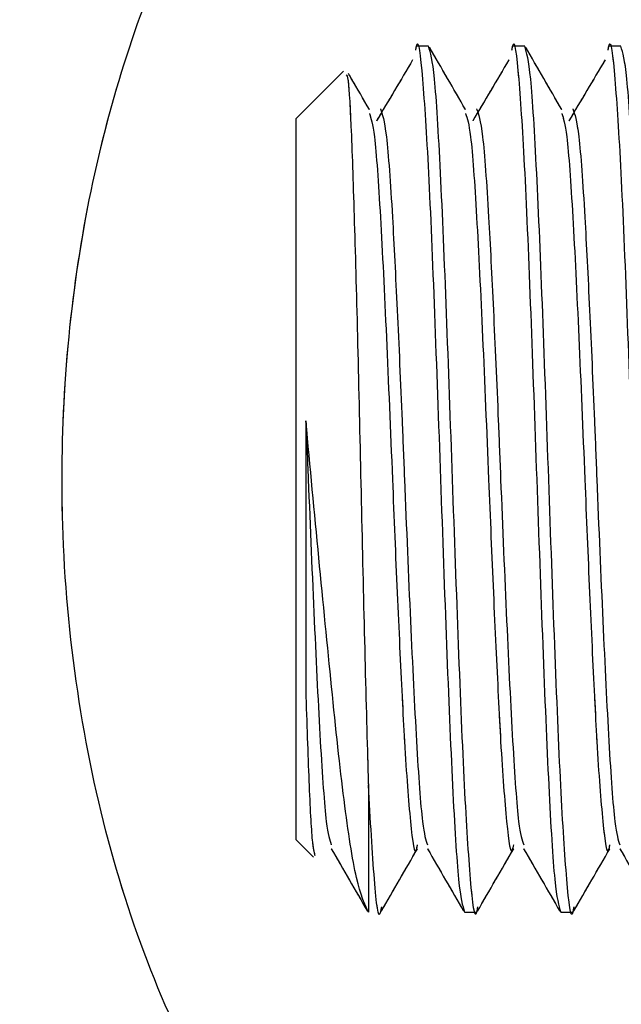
# Model space of a CAD drawing. Header units: inches. Extents: x 0.1 to 16.9, y 0.1 to 10.9.
# Tile 167 of 235: x 6.3348 to 6.3522, y 3.4503 to 3.4787. Entities that reach past the tile are written whole.
import ezdxf

# ---------------------------------------------------------------- set-up
doc = ezdxf.new("R2010")
doc.units = ezdxf.units.IN
doc.header["$MEASUREMENT"] = 0
doc.linetypes.add('PHANTOM', pattern=[0.5, 0.25, -0.05, 0.05, -0.05, 0.05, -0.05])
doc.layers.add('FORMAT', color=7, linetype='Continuous')
doc.styles.add('SLDTEXTSTYLE0', font='TXT', dxfattribs={"width": 0.75})
doc.dimstyles.new('SLDDIMSTYLE4', dxfattribs={"dimtxt": 0.125, "dimasz": 0.13, "dimexe": 0, "dimexo": 0.0625, "dimgap": 0.03125, "dimtad": 0, "dimtih": 1, "dimtoh": 1, "dimdec": 0, "dimlfac": 15, "dimrnd": 1e-09, "dimzin": 12, "dimdsep": 46, "dimtxsty": 'SLDTEXTSTYLE0', "dimsah": 1, "dimcen": 0.09, "dimadec": 0, "dimazin": 3, "dimtfac": 1, "dimtdec": 0, "dimtofl": 0, "dimtmove": 0, "dimatfit": 3, "dimfxl": 0, "dimfrac": 2, "dimtolj": 1, "dimtzin": 12, "dimarcsym": 0})
doc.dimstyles.new('SLDDIMSTYLE5', dxfattribs={"dimtxt": 0.125, "dimasz": 0.13, "dimexe": 0, "dimexo": 0.0625, "dimgap": 0.03125, "dimtad": 0, "dimtih": 1, "dimtoh": 1, "dimlfac": 15, "dimrnd": 1e-09, "dimzin": 4, "dimdsep": 46, "dimtxsty": 'SLDTEXTSTYLE0', "dimsah": 1, "dimcen": 0.09, "dimadec": 0, "dimazin": 1, "dimtfac": 1, "dimtmove": 0, "dimatfit": 0, "dimfxl": 0, "dimfrac": 2, "dimtolj": 1, "dimtzin": 12, "dimarcsym": 0})
doc.dimstyles.new('SLDDIMSTYLE6', dxfattribs={"dimtxt": 0.125, "dimasz": 0.13, "dimexe": 0, "dimexo": 0.0625, "dimgap": 0.03125, "dimtad": 0, "dimtih": 1, "dimtoh": 1, "dimdec": 0, "dimlfac": 15, "dimrnd": 1e-09, "dimzin": 12, "dimdsep": 46, "dimtxsty": 'SLDTEXTSTYLE0', "dimsah": 1, "dimcen": 0.09, "dimadec": 0, "dimazin": 3, "dimtfac": 1, "dimtdec": 3, "dimtofl": 0, "dimtmove": 0, "dimatfit": 3, "dimfxl": 0, "dimfrac": 2, "dimtolj": 1, "dimtzin": 12, "dimarcsym": 0})

# ---------------------------------------------------------------- blocks, each defined once
blk = doc.blocks.new('_D_21')
at = {"layer": 'FORMAT'}
for p, q in [((7.424901, 4.156452), (7.386815, 4.156452)), ((7.386815, 4.156452), (7.386815, 3.958014)), ((7.748165, 4.156452), (7.786251, 4.156452)), ((7.786251, 4.156452), (7.786251, 3.958014)), ((6.396999, 3.976417), (6.146999, 3.976417)), ((6.596999, 3.976417), (7.305283, 3.976417)), ((7.386815, 3.958014), (7.424901, 3.958014)), ((7.786251, 3.958014), (7.748165, 3.958014))]:
    blk.add_line(p, q, dxfattribs=at)
for points in [[(6.396999, 3.976417), (6.266999, 3.996417), (6.266999, 3.956417)], [(6.596999, 3.976417), (6.726999, 3.956417), (6.726999, 3.996417)]]:
    blk.add_solid(points, dxfattribs=at)
at = {"layer": 'FORMAT', "char_height": 0.125, "attachment_point": 1, "style": 'SLDTEXTSTYLE0'}
for s, insert in [('76.2', (7.424901, 4.119148)), ('%%c', (7.330643, 3.932125)), ('3.00', (7.519159, 3.932125))]:
    blk.add_mtext(s, dxfattribs=dict(at, insert=insert))
blk = doc.blocks.new('_D_22')
at = {"layer": 'FORMAT'}
for p, q in [((9.091028, 9.137114), (4.71536, 9.137114)), ((4.84036, 9.137114), (4.84036, 7.143799)), ((4.655638, 7.118408), (4.617552, 7.118408)), ((4.617552, 7.118408), (4.617552, 6.919971)), ((5.025082, 7.118408), (5.063168, 7.118408)), ((5.063168, 7.118408), (5.063168, 6.919971)), ((4.617552, 6.919971), (4.655638, 6.919971)), ((5.063168, 6.919971), (5.025082, 6.919971)), ((4.84036, 2.97379), (4.84036, 6.732948)), ((7.471999, 2.97379), (4.71536, 2.97379))]:
    blk.add_line(p, q, dxfattribs=at)
for points in [[(4.84036, 9.137114), (4.82036, 9.007114), (4.86036, 9.007114)], [(4.84036, 2.97379), (4.86036, 3.10379), (4.82036, 3.10379)]]:
    blk.add_solid(points, dxfattribs=at)
at = {"layer": 'FORMAT', "char_height": 0.125, "attachment_point": 1, "style": 'SLDTEXTSTYLE0'}
for s, insert in [('2348', (4.655638, 7.081104)), ('92', (4.747999, 6.894082))]:
    blk.add_mtext(s, dxfattribs=dict(at, insert=insert))
blk = doc.blocks.new('_D_23')
at = {"layer": 'FORMAT'}
for p, q in [((6.468857, 6.347295), (5.121368, 6.347295)), ((5.246368, 6.347295), (5.246368, 5.168048)), ((5.061646, 5.142657), (5.02356, 5.142657)), ((5.02356, 5.142657), (5.02356, 4.94422)), ((5.431091, 5.142657), (5.469176, 5.142657)), ((5.469176, 5.142657), (5.469176, 4.94422)), ((5.02356, 4.94422), (5.061646, 4.94422)), ((5.469176, 4.94422), (5.431091, 4.94422)), ((5.246368, 2.97379), (5.246368, 4.757197)), ((7.471999, 2.97379), (5.121368, 2.97379))]:
    blk.add_line(p, q, dxfattribs=at)
for points in [[(5.246368, 6.347295), (5.226368, 6.217295), (5.266368, 6.217295)], [(5.246368, 2.97379), (5.266368, 3.10379), (5.226368, 3.10379)]]:
    blk.add_solid(points, dxfattribs=at)
at = {"layer": 'FORMAT', "char_height": 0.125, "attachment_point": 1, "style": 'SLDTEXTSTYLE0'}
for s, insert in [('1285', (5.061646, 5.105353)), ('51', (5.154007, 4.91833))]:
    blk.add_mtext(s, dxfattribs=dict(at, insert=insert))

msp = doc.modelspace()

# ---------------------------------------------------------------- linework, layer by layer
at = {"color": 7, "linetype": 'Continuous', "lineweight": 25}
for p, q in [((6.346652, 3.477957), (6.346305, 3.477957)), ((6.34943, 3.477957), (6.349082, 3.477957)), ((6.352207, 3.477957), (6.35186, 3.477957)), ((6.344201, 3.477242), (6.342832, 3.475874)), ((6.342832, 3.465457), (6.342832, 3.475874)), ((6.342832, 3.45504), (6.342832, 3.465457)), ((6.344916, 3.456618), (6.344916, 3.452957)), ((6.342832, 3.45504), (6.343328, 3.454544)), ((6.347693, 3.452957), (6.348041, 3.452957)), ((6.350471, 3.452957), (6.350818, 3.452957))]:
    msp.add_line(p, q, dxfattribs=at)
at = {"color": 7, "linetype": 'PHANTOM', "lineweight": 18}
for p, q in [((6.346652, 3.477957), (6.346305, 3.477957)), ((6.346652, 3.477957), (6.346305, 3.477957)), ((6.346652, 3.477957), (6.346305, 3.477957)), ((6.34943, 3.477957), (6.349082, 3.477957)), ((6.34943, 3.477957), (6.349082, 3.477957)), ((6.34943, 3.477957), (6.349082, 3.477957)), ((6.352207, 3.477957), (6.35186, 3.477957)), ((6.352207, 3.477957), (6.35186, 3.477957)), ((6.352207, 3.477957), (6.35186, 3.477957)), ((6.344201, 3.477242), (6.342832, 3.475874)), ((6.344201, 3.477242), (6.342832, 3.475874)), ((6.344201, 3.477242), (6.342832, 3.475874)), ((6.342832, 3.465457), (6.342832, 3.475874)), ((6.342832, 3.465457), (6.342832, 3.475874)), ((6.342832, 3.465457), (6.342832, 3.475874)), ((6.342832, 3.45504), (6.342832, 3.465457)), ((6.342832, 3.45504), (6.342832, 3.465457)), ((6.342832, 3.45504), (6.342832, 3.465457)), ((6.344916, 3.456618), (6.344916, 3.452957)), ((6.344916, 3.456618), (6.344916, 3.452957)), ((6.344916, 3.456618), (6.344916, 3.452957)), ((6.342832, 3.45504), (6.343328, 3.454544)), ((6.342832, 3.45504), (6.343328, 3.454544)), ((6.342832, 3.45504), (6.343328, 3.454544)), ((6.347693, 3.452957), (6.348041, 3.452957)), ((6.347693, 3.452957), (6.348041, 3.452957)), ((6.347693, 3.452957), (6.348041, 3.452957)), ((6.350471, 3.452957), (6.350818, 3.452957)), ((6.350471, 3.452957), (6.350818, 3.452957)), ((6.350471, 3.452957), (6.350818, 3.452957))]:
    msp.add_line(p, q, dxfattribs=at)
at = {"color": 7, "linetype": 'Continuous', "lineweight": 25}
for points, knots in [([(6.405332, 3.451098), (6.403498, 3.449455), (6.399826, 3.446164), (6.392293, 3.44158), (6.383116, 3.437367), (6.373209, 3.434747), (6.364379, 3.433946), (6.357406, 3.434701), (6.351615, 3.436676), (6.347265, 3.439286), (6.343705, 3.442618), (6.340265, 3.447243), (6.337807, 3.452887), (6.336478, 3.458998), (6.33588, 3.4651), (6.336372, 3.472579), (6.338685, 3.480617), (6.342141, 3.486563), (6.346102, 3.490678), (6.350499, 3.493714), (6.355882, 3.49583), (6.363011, 3.496945), (6.371425, 3.496487), (6.38106, 3.494155), (6.390844, 3.490183), (6.399157, 3.485355), (6.403687, 3.481291), (6.405332, 3.479815)], [0, 0, 0, 0, 0.035497, 0.071069, 0.131693, 0.192323, 0.239533, 0.28668, 0.320181, 0.35364, 0.379798, 0.405928, 0.449219, 0.471057, 0.492887, 0.531919, 0.570016, 0.610827, 0.639832, 0.668873, 0.708087, 0.747359, 0.801796, 0.856295, 0.912266, 0.968144, 1, 1, 1, 1]), ([(6.346284, 3.477843), (6.346291, 3.477885), (6.346355, 3.478274), (6.346478, 3.477187), (6.346652, 3.474558), (6.346825, 3.470356), (6.346999, 3.465461), (6.347173, 3.460542), (6.347346, 3.456411), (6.34752, 3.45352), (6.347636, 3.453145), (6.347693, 3.452957)], [0, 0, 0, 0, 0.0147638, 0.1379183, 0.2610728, 0.3842274, 0.5073819, 0.6305364, 0.7536909, 0.8768455, 1, 1, 1, 1]), ([(6.349062, 3.477843), (6.349068, 3.477885), (6.349133, 3.478274), (6.349256, 3.477187), (6.34943, 3.474558), (6.349603, 3.470356), (6.349777, 3.465461), (6.34995, 3.460542), (6.350124, 3.456411), (6.350298, 3.45352), (6.350413, 3.453145), (6.350471, 3.452957)], [0, 0, 0, 0, 0.014764, 0.137918, 0.261073, 0.384227, 0.507382, 0.630536, 0.753691, 0.876845, 1, 1, 1, 1]), ([(6.351839, 3.477843), (6.351846, 3.477885), (6.351911, 3.478274), (6.352034, 3.477187), (6.352207, 3.474558), (6.352381, 3.470356), (6.352555, 3.465461), (6.352728, 3.460542), (6.352902, 3.456411), (6.353075, 3.45352), (6.353191, 3.453145), (6.353249, 3.452957)], [0, 0, 0, 0, 0.014764, 0.137918, 0.261073, 0.384227, 0.507382, 0.630536, 0.753691, 0.876845, 1, 1, 1, 1]), ([(6.348068, 3.453104), (6.348059, 3.453049), (6.347992, 3.452639), (6.347867, 3.453719), (6.347693, 3.456358), (6.34752, 3.460557), (6.347346, 3.465453), (6.347173, 3.470372), (6.346999, 3.474502), (6.346825, 3.477393), (6.34671, 3.477769), (6.346652, 3.477957)], [0, 0, 0, 0, 0.019006, 0.14163, 0.264254, 0.386879, 0.509503, 0.632127, 0.754751, 0.877376, 1, 1, 1, 1]), ([(6.347723, 3.476127), (6.347549, 3.476428), (6.3472, 3.477031), (6.346851, 3.477633), (6.346677, 3.477935)], [0, 0, 0, 0, 0.49994, 1, 1, 1, 1]), ([(6.350845, 3.453104), (6.350836, 3.453049), (6.35077, 3.452639), (6.350645, 3.453719), (6.350471, 3.456358), (6.350298, 3.460557), (6.350124, 3.465453), (6.34995, 3.470372), (6.349777, 3.474502), (6.349603, 3.477393), (6.349487, 3.477769), (6.34943, 3.477957)], [0, 0, 0, 0, 0.019006, 0.14163, 0.264254, 0.386879, 0.509503, 0.632127, 0.754751, 0.877376, 1, 1, 1, 1]), ([(6.350501, 3.476127), (6.350327, 3.476428), (6.349978, 3.477031), (6.349629, 3.477633), (6.349455, 3.477935)], [0, 0, 0, 0, 0.49994, 1, 1, 1, 1]), ([(6.353623, 3.453104), (6.353614, 3.453049), (6.353547, 3.452639), (6.353423, 3.453719), (6.353249, 3.456358), (6.353075, 3.460557), (6.352902, 3.465453), (6.352728, 3.470372), (6.352555, 3.474502), (6.352381, 3.477393), (6.352265, 3.477769), (6.352207, 3.477957)], [0, 0, 0, 0, 0.019006, 0.14163, 0.264254, 0.386879, 0.509503, 0.632127, 0.754751, 0.877376, 1, 1, 1, 1]), ([(6.346194, 3.477561), (6.346021, 3.477268), (6.345673, 3.476681), (6.345325, 3.476096), (6.345151, 3.475803)], [0, 0, 0, 0, 0.50001, 1, 1, 1, 1]), ([(6.348972, 3.477561), (6.348798, 3.477268), (6.34845, 3.476681), (6.348103, 3.476096), (6.347929, 3.475803)], [0, 0, 0, 0, 0.5000099, 1, 1, 1, 1]), ([(6.35175, 3.477561), (6.351576, 3.477268), (6.351228, 3.476681), (6.35088, 3.476096), (6.350706, 3.475803)], [0, 0, 0, 0, 0.50001, 1, 1, 1, 1]), ([(6.344273, 3.477132), (6.344291, 3.477116), (6.34434, 3.477073), (6.344426, 3.475532), (6.344514, 3.472806), (6.344613, 3.469166), (6.344704, 3.465067), (6.344797, 3.46095), (6.344871, 3.458167), (6.344908, 3.456879), (6.344916, 3.456618)], [0, 0, 0, 0, 0.08459, 0.228337, 0.372661, 0.518102, 0.665098, 0.812264, 0.961918, 1, 1, 1, 1]), ([(6.344945, 3.476127), (6.344771, 3.476428), (6.344569, 3.476776), (6.344368, 3.477124), (6.344341, 3.477171)], [0, 0, 0, 0, 0.86515, 1, 1, 1, 1]), ([(6.344945, 3.476016), (6.344993, 3.475874), (6.345099, 3.475562), (6.345263, 3.473188), (6.345436, 3.469665), (6.345599, 3.465739), (6.345746, 3.46211), (6.345868, 3.45958), (6.34599, 3.457222), (6.346132, 3.455412), (6.346256, 3.454488), (6.346324, 3.454847), (6.346334, 3.454898)], [0, 0, 0, 0, 0.103876, 0.228784, 0.353692, 0.4786, 0.577987, 0.678629, 0.729152, 0.85406, 0.978968, 1, 1, 1, 1]), ([(6.345263, 3.476153), (6.345321, 3.475992), (6.345436, 3.475672), (6.345599, 3.47336), (6.345746, 3.47041), (6.345868, 3.467703), (6.34599, 3.464631), (6.346132, 3.461247), (6.346304, 3.457726), (6.346469, 3.455351), (6.346575, 3.455039), (6.346623, 3.454897)], [0, 0, 0, 0, 0.127573, 0.255146, 0.356653, 0.459441, 0.511043, 0.638616, 0.766188, 0.893761, 1, 1, 1, 1]), ([(6.347723, 3.476016), (6.347771, 3.475874), (6.347877, 3.475562), (6.348041, 3.473188), (6.348214, 3.469665), (6.348377, 3.465739), (6.348524, 3.46211), (6.348646, 3.45958), (6.348767, 3.457222), (6.34891, 3.455412), (6.349034, 3.454488), (6.349102, 3.454847), (6.349112, 3.454898)], [0, 0, 0, 0, 0.103876, 0.228784, 0.353692, 0.4786, 0.577987, 0.678629, 0.729152, 0.85406, 0.978968, 1, 1, 1, 1]), ([(6.348041, 3.476153), (6.348098, 3.475992), (6.348214, 3.475672), (6.348377, 3.47336), (6.348524, 3.47041), (6.348646, 3.467703), (6.348767, 3.464631), (6.348909, 3.461247), (6.349082, 3.457726), (6.349246, 3.455351), (6.349352, 3.455039), (6.349401, 3.454897)], [0, 0, 0, 0, 0.127573, 0.255146, 0.356653, 0.459441, 0.511043, 0.638616, 0.766188, 0.893761, 1, 1, 1, 1]), ([(6.3505, 3.476016), (6.350549, 3.475874), (6.350655, 3.475562), (6.350819, 3.473188), (6.350992, 3.469665), (6.351155, 3.465739), (6.351301, 3.46211), (6.351423, 3.45958), (6.351545, 3.457222), (6.351687, 3.455412), (6.351812, 3.454488), (6.35188, 3.454847), (6.351889, 3.454898)], [0, 0, 0, 0, 0.103876, 0.228784, 0.353692, 0.4786, 0.577987, 0.678629, 0.729152, 0.85406, 0.978968, 1, 1, 1, 1]), ([(6.350818, 3.476153), (6.350876, 3.475992), (6.350992, 3.475672), (6.351155, 3.47336), (6.351301, 3.47041), (6.351423, 3.467703), (6.351545, 3.464631), (6.351687, 3.461247), (6.35186, 3.457726), (6.352024, 3.455351), (6.35213, 3.455039), (6.352178, 3.454897)], [0, 0, 0, 0, 0.127573, 0.255146, 0.356653, 0.459441, 0.511043, 0.638616, 0.766188, 0.893761, 1, 1, 1, 1]), ([(6.343111, 3.46714), (6.343111, 3.46691), (6.343111, 3.466221), (6.343111, 3.465058), (6.343111, 3.46367), (6.343111, 3.462311), (6.343111, 3.461111), (6.343111, 3.460062), (6.343111, 3.459473), (6.343111, 3.459178)], [0, 0, 0, 0, 0.08276, 0.248544, 0.414327, 0.580111, 0.745895, 0.872314, 1, 1, 1, 1]), ([(6.344916, 3.452957), (6.344803, 3.453198), (6.344578, 3.453681), (6.344208, 3.45605), (6.343867, 3.459292), (6.34348, 3.463203), (6.343235, 3.465818), (6.343111, 3.46714)], [0, 0, 0, 0, 0.2026698, 0.4053398, 0.6082, 0.8018886, 1, 1, 1, 1]), ([(6.343111, 3.46714), (6.343134, 3.46658), (6.343212, 3.464635), (6.343354, 3.461245), (6.343527, 3.457727), (6.343691, 3.455351), (6.343797, 3.455039), (6.343845, 3.454897)], [0, 0, 0, 0, 0.09546, 0.331461, 0.567463, 0.803465, 1, 1, 1, 1]), ([(6.343111, 3.459178), (6.343142, 3.458261), (6.343202, 3.456423), (6.343295, 3.454811), (6.343349, 3.454659), (6.343374, 3.45459)], [0, 0, 0, 0, 0.353219, 0.707978, 1, 1, 1, 1]), ([(6.34529, 3.453104), (6.345281, 3.453049), (6.345214, 3.452641), (6.345089, 3.453646), (6.344974, 3.455628), (6.344916, 3.456618)], [0, 0, 0, 0, 0.071922, 0.535961, 1, 1, 1, 1]), ([(6.343845, 3.454787), (6.344019, 3.454485), (6.344368, 3.453883), (6.344716, 3.45328), (6.344891, 3.452979)], [0, 0, 0, 0, 0.499941, 1, 1, 1, 1]), ([(6.345288, 3.452979), (6.345463, 3.45328), (6.345811, 3.453883), (6.34616, 3.454486), (6.346334, 3.454787)], [0, 0, 0, 0, 0.50006, 1, 1, 1, 1]), ([(6.346622, 3.454787), (6.346797, 3.454485), (6.347145, 3.453883), (6.347494, 3.45328), (6.347668, 3.452979)], [0, 0, 0, 0, 0.499941, 1, 1, 1, 1]), ([(6.348066, 3.452979), (6.34824, 3.45328), (6.348589, 3.453883), (6.348938, 3.454486), (6.349112, 3.454787)], [0, 0, 0, 0, 0.50006, 1, 1, 1, 1]), ([(6.3494, 3.454787), (6.349574, 3.454485), (6.349923, 3.453883), (6.350272, 3.45328), (6.350446, 3.452979)], [0, 0, 0, 0, 0.499941, 1, 1, 1, 1]), ([(6.350844, 3.452979), (6.351018, 3.45328), (6.351367, 3.453883), (6.351715, 3.454486), (6.35189, 3.454787)], [0, 0, 0, 0, 0.50006, 1, 1, 1, 1]), ([(6.352178, 3.454787), (6.352352, 3.454485), (6.352701, 3.453883), (6.35305, 3.45328), (6.353224, 3.452979)], [0, 0, 0, 0, 0.499941, 1, 1, 1, 1])]:
    msp.add_open_spline(points, degree=3, knots=knots, dxfattribs=at)
at = {"color": 7, "linetype": 'PHANTOM', "lineweight": 18}
for points, knots in [([(6.405332, 3.451098), (6.403498, 3.449455), (6.399826, 3.446164), (6.392293, 3.44158), (6.383116, 3.437367), (6.373209, 3.434747), (6.364379, 3.433946), (6.357406, 3.434701), (6.351615, 3.436676), (6.347265, 3.439286), (6.343705, 3.442618), (6.340265, 3.447243), (6.337807, 3.452887), (6.336478, 3.458998), (6.33588, 3.4651), (6.336372, 3.472579), (6.338685, 3.480617), (6.342141, 3.486563), (6.346102, 3.490678), (6.350499, 3.493714), (6.355882, 3.49583), (6.363011, 3.496945), (6.371425, 3.496487), (6.38106, 3.494155), (6.390844, 3.490183), (6.399157, 3.485355), (6.403687, 3.481291), (6.405332, 3.479815)], [0, 0, 0, 0, 0.035497, 0.071069, 0.131693, 0.192323, 0.239533, 0.28668, 0.320181, 0.35364, 0.379798, 0.405928, 0.449219, 0.471057, 0.492887, 0.531919, 0.570016, 0.610827, 0.639832, 0.668873, 0.708087, 0.747359, 0.801796, 0.856295, 0.912266, 0.968144, 1, 1, 1, 1]), ([(6.405332, 3.451098), (6.403498, 3.449455), (6.399826, 3.446164), (6.392293, 3.44158), (6.383116, 3.437367), (6.373209, 3.434747), (6.364379, 3.433946), (6.357406, 3.434701), (6.351615, 3.436676), (6.347265, 3.439286), (6.343705, 3.442618), (6.340265, 3.447243), (6.337807, 3.452887), (6.336478, 3.458998), (6.33588, 3.4651), (6.336372, 3.472579), (6.338685, 3.480617), (6.342141, 3.486563), (6.346102, 3.490678), (6.350499, 3.493714), (6.355882, 3.49583), (6.363011, 3.496945), (6.371425, 3.496487), (6.38106, 3.494155), (6.390844, 3.490183), (6.399157, 3.485355), (6.403687, 3.481291), (6.405332, 3.479815)], [0, 0, 0, 0, 0.035497, 0.071069, 0.131693, 0.192323, 0.239533, 0.28668, 0.320181, 0.35364, 0.379798, 0.405928, 0.449219, 0.471057, 0.492887, 0.531919, 0.570016, 0.610827, 0.639832, 0.668873, 0.708087, 0.747359, 0.801796, 0.856295, 0.912266, 0.968144, 1, 1, 1, 1]), ([(6.405332, 3.451098), (6.403498, 3.449455), (6.399826, 3.446164), (6.392293, 3.44158), (6.383116, 3.437367), (6.373209, 3.434747), (6.364379, 3.433946), (6.357406, 3.434701), (6.351615, 3.436676), (6.347265, 3.439286), (6.343705, 3.442618), (6.340265, 3.447243), (6.337807, 3.452887), (6.336478, 3.458998), (6.33588, 3.4651), (6.336372, 3.472579), (6.338685, 3.480617), (6.342141, 3.486563), (6.346102, 3.490678), (6.350499, 3.493714), (6.355882, 3.49583), (6.363011, 3.496945), (6.371425, 3.496487), (6.38106, 3.494155), (6.390844, 3.490183), (6.399157, 3.485355), (6.403687, 3.481291), (6.405332, 3.479815)], [0, 0, 0, 0, 0.035497, 0.071069, 0.131693, 0.192323, 0.239533, 0.28668, 0.320181, 0.35364, 0.379798, 0.405928, 0.449219, 0.471057, 0.492887, 0.531919, 0.570016, 0.610827, 0.639832, 0.668873, 0.708087, 0.747359, 0.801796, 0.856295, 0.912266, 0.968144, 1, 1, 1, 1]), ([(6.346284, 3.477843), (6.346291, 3.477885), (6.346355, 3.478274), (6.346478, 3.477187), (6.346652, 3.474558), (6.346825, 3.470356), (6.346999, 3.465461), (6.347173, 3.460542), (6.347346, 3.456411), (6.34752, 3.45352), (6.347636, 3.453145), (6.347693, 3.452957)], [0, 0, 0, 0, 0.014764, 0.137918, 0.261073, 0.384227, 0.507382, 0.630536, 0.753691, 0.876845, 1, 1, 1, 1]), ([(6.346284, 3.477843), (6.346291, 3.477885), (6.346355, 3.478274), (6.346478, 3.477187), (6.346652, 3.474558), (6.346825, 3.470356), (6.346999, 3.465461), (6.347173, 3.460542), (6.347346, 3.456411), (6.34752, 3.45352), (6.347636, 3.453145), (6.347693, 3.452957)], [0, 0, 0, 0, 0.014764, 0.137918, 0.261073, 0.384227, 0.507382, 0.630536, 0.753691, 0.876845, 1, 1, 1, 1]), ([(6.346284, 3.477843), (6.346291, 3.477885), (6.346355, 3.478274), (6.346478, 3.477187), (6.346652, 3.474558), (6.346825, 3.470356), (6.346999, 3.465461), (6.347173, 3.460542), (6.347346, 3.456411), (6.34752, 3.45352), (6.347636, 3.453145), (6.347693, 3.452957)], [0, 0, 0, 0, 0.0147638, 0.1379183, 0.2610728, 0.3842274, 0.5073819, 0.6305364, 0.7536909, 0.8768455, 1, 1, 1, 1]), ([(6.349062, 3.477843), (6.349068, 3.477885), (6.349133, 3.478274), (6.349256, 3.477187), (6.34943, 3.474558), (6.349603, 3.470356), (6.349777, 3.465461), (6.34995, 3.460542), (6.350124, 3.456411), (6.350298, 3.45352), (6.350413, 3.453145), (6.350471, 3.452957)], [0, 0, 0, 0, 0.014764, 0.137918, 0.261073, 0.384227, 0.507382, 0.630536, 0.753691, 0.876845, 1, 1, 1, 1]), ([(6.349062, 3.477843), (6.349068, 3.477885), (6.349133, 3.478274), (6.349256, 3.477187), (6.34943, 3.474558), (6.349603, 3.470356), (6.349777, 3.465461), (6.34995, 3.460542), (6.350124, 3.456411), (6.350298, 3.45352), (6.350413, 3.453145), (6.350471, 3.452957)], [0, 0, 0, 0, 0.014764, 0.137918, 0.261073, 0.384227, 0.507382, 0.630536, 0.753691, 0.876845, 1, 1, 1, 1]), ([(6.349062, 3.477843), (6.349068, 3.477885), (6.349133, 3.478274), (6.349256, 3.477187), (6.34943, 3.474558), (6.349603, 3.470356), (6.349777, 3.465461), (6.34995, 3.460542), (6.350124, 3.456411), (6.350298, 3.45352), (6.350413, 3.453145), (6.350471, 3.452957)], [0, 0, 0, 0, 0.014764, 0.137918, 0.261073, 0.384227, 0.507382, 0.630536, 0.753691, 0.876845, 1, 1, 1, 1]), ([(6.351839, 3.477843), (6.351846, 3.477885), (6.351911, 3.478274), (6.352034, 3.477187), (6.352207, 3.474558), (6.352381, 3.470356), (6.352555, 3.465461), (6.352728, 3.460542), (6.352902, 3.456411), (6.353075, 3.45352), (6.353191, 3.453145), (6.353249, 3.452957)], [0, 0, 0, 0, 0.014764, 0.137918, 0.261073, 0.384227, 0.507382, 0.630536, 0.753691, 0.876845, 1, 1, 1, 1]), ([(6.351839, 3.477843), (6.351846, 3.477885), (6.351911, 3.478274), (6.352034, 3.477187), (6.352207, 3.474558), (6.352381, 3.470356), (6.352555, 3.465461), (6.352728, 3.460542), (6.352902, 3.456411), (6.353075, 3.45352), (6.353191, 3.453145), (6.353249, 3.452957)], [0, 0, 0, 0, 0.014764, 0.137918, 0.261073, 0.384227, 0.507382, 0.630536, 0.753691, 0.876845, 1, 1, 1, 1]), ([(6.351839, 3.477843), (6.351846, 3.477885), (6.351911, 3.478274), (6.352034, 3.477187), (6.352207, 3.474558), (6.352381, 3.470356), (6.352555, 3.465461), (6.352728, 3.460542), (6.352902, 3.456411), (6.353075, 3.45352), (6.353191, 3.453145), (6.353249, 3.452957)], [0, 0, 0, 0, 0.014764, 0.137918, 0.261073, 0.384227, 0.507382, 0.630536, 0.753691, 0.876845, 1, 1, 1, 1]), ([(6.348068, 3.453104), (6.348059, 3.453049), (6.347992, 3.452639), (6.347867, 3.453719), (6.347693, 3.456358), (6.34752, 3.460557), (6.347346, 3.465453), (6.347173, 3.470372), (6.346999, 3.474502), (6.346825, 3.477393), (6.34671, 3.477769), (6.346652, 3.477957)], [0, 0, 0, 0, 0.0190057, 0.14163, 0.2642543, 0.3868785, 0.5095028, 0.6321271, 0.7547514, 0.8773757, 1, 1, 1, 1]), ([(6.348068, 3.453104), (6.348059, 3.453049), (6.347992, 3.452639), (6.347867, 3.453719), (6.347693, 3.456358), (6.34752, 3.460557), (6.347346, 3.465453), (6.347173, 3.470372), (6.346999, 3.474502), (6.346825, 3.477393), (6.34671, 3.477769), (6.346652, 3.477957)], [0, 0, 0, 0, 0.0190057, 0.14163, 0.2642543, 0.3868785, 0.5095028, 0.6321271, 0.7547514, 0.8773757, 1, 1, 1, 1]), ([(6.348068, 3.453104), (6.348059, 3.453049), (6.347992, 3.452639), (6.347867, 3.453719), (6.347693, 3.456358), (6.34752, 3.460557), (6.347346, 3.465453), (6.347173, 3.470372), (6.346999, 3.474502), (6.346825, 3.477393), (6.34671, 3.477769), (6.346652, 3.477957)], [0, 0, 0, 0, 0.019006, 0.14163, 0.264254, 0.386879, 0.509503, 0.632127, 0.754751, 0.877376, 1, 1, 1, 1]), ([(6.347723, 3.476127), (6.347549, 3.476428), (6.3472, 3.477031), (6.346851, 3.477633), (6.346677, 3.477935)], [0, 0, 0, 0, 0.49994, 1, 1, 1, 1]), ([(6.347723, 3.476127), (6.347549, 3.476428), (6.3472, 3.477031), (6.346851, 3.477633), (6.346677, 3.477935)], [0, 0, 0, 0, 0.49994, 1, 1, 1, 1]), ([(6.347723, 3.476127), (6.347549, 3.476428), (6.3472, 3.477031), (6.346851, 3.477633), (6.346677, 3.477935)], [0, 0, 0, 0, 0.49994, 1, 1, 1, 1]), ([(6.350845, 3.453104), (6.350836, 3.453049), (6.35077, 3.452639), (6.350645, 3.453719), (6.350471, 3.456358), (6.350298, 3.460557), (6.350124, 3.465453), (6.34995, 3.470372), (6.349777, 3.474502), (6.349603, 3.477393), (6.349487, 3.477769), (6.34943, 3.477957)], [0, 0, 0, 0, 0.0190057, 0.14163, 0.2642543, 0.3868785, 0.5095028, 0.6321271, 0.7547514, 0.8773757, 1, 1, 1, 1]), ([(6.350845, 3.453104), (6.350836, 3.453049), (6.35077, 3.452639), (6.350645, 3.453719), (6.350471, 3.456358), (6.350298, 3.460557), (6.350124, 3.465453), (6.34995, 3.470372), (6.349777, 3.474502), (6.349603, 3.477393), (6.349487, 3.477769), (6.34943, 3.477957)], [0, 0, 0, 0, 0.0190057, 0.14163, 0.2642543, 0.3868785, 0.5095028, 0.6321271, 0.7547514, 0.8773757, 1, 1, 1, 1]), ([(6.350845, 3.453104), (6.350836, 3.453049), (6.35077, 3.452639), (6.350645, 3.453719), (6.350471, 3.456358), (6.350298, 3.460557), (6.350124, 3.465453), (6.34995, 3.470372), (6.349777, 3.474502), (6.349603, 3.477393), (6.349487, 3.477769), (6.34943, 3.477957)], [0, 0, 0, 0, 0.019006, 0.14163, 0.264254, 0.386879, 0.509503, 0.632127, 0.754751, 0.877376, 1, 1, 1, 1]), ([(6.350501, 3.476127), (6.350327, 3.476428), (6.349978, 3.477031), (6.349629, 3.477633), (6.349455, 3.477935)], [0, 0, 0, 0, 0.49994, 1, 1, 1, 1]), ([(6.350501, 3.476127), (6.350327, 3.476428), (6.349978, 3.477031), (6.349629, 3.477633), (6.349455, 3.477935)], [0, 0, 0, 0, 0.49994, 1, 1, 1, 1]), ([(6.350501, 3.476127), (6.350327, 3.476428), (6.349978, 3.477031), (6.349629, 3.477633), (6.349455, 3.477935)], [0, 0, 0, 0, 0.49994, 1, 1, 1, 1]), ([(6.353623, 3.453104), (6.353614, 3.453049), (6.353547, 3.452639), (6.353423, 3.453719), (6.353249, 3.456358), (6.353075, 3.460557), (6.352902, 3.465453), (6.352728, 3.470372), (6.352555, 3.474502), (6.352381, 3.477393), (6.352265, 3.477769), (6.352207, 3.477957)], [0, 0, 0, 0, 0.0190057, 0.14163, 0.2642543, 0.3868785, 0.5095028, 0.6321271, 0.7547514, 0.8773757, 1, 1, 1, 1]), ([(6.353623, 3.453104), (6.353614, 3.453049), (6.353547, 3.452639), (6.353423, 3.453719), (6.353249, 3.456358), (6.353075, 3.460557), (6.352902, 3.465453), (6.352728, 3.470372), (6.352555, 3.474502), (6.352381, 3.477393), (6.352265, 3.477769), (6.352207, 3.477957)], [0, 0, 0, 0, 0.0190057, 0.14163, 0.2642543, 0.3868785, 0.5095028, 0.6321271, 0.7547514, 0.8773757, 1, 1, 1, 1]), ([(6.353623, 3.453104), (6.353614, 3.453049), (6.353547, 3.452639), (6.353423, 3.453719), (6.353249, 3.456358), (6.353075, 3.460557), (6.352902, 3.465453), (6.352728, 3.470372), (6.352555, 3.474502), (6.352381, 3.477393), (6.352265, 3.477769), (6.352207, 3.477957)], [0, 0, 0, 0, 0.019006, 0.14163, 0.264254, 0.386879, 0.509503, 0.632127, 0.754751, 0.877376, 1, 1, 1, 1]), ([(6.346194, 3.477561), (6.346021, 3.477268), (6.345673, 3.476681), (6.345325, 3.476096), (6.345151, 3.475803)], [0, 0, 0, 0, 0.50001, 1, 1, 1, 1]), ([(6.346194, 3.477561), (6.346021, 3.477268), (6.345673, 3.476681), (6.345325, 3.476096), (6.345151, 3.475803)], [0, 0, 0, 0, 0.50001, 1, 1, 1, 1]), ([(6.346194, 3.477561), (6.346021, 3.477268), (6.345673, 3.476681), (6.345325, 3.476096), (6.345151, 3.475803)], [0, 0, 0, 0, 0.50001, 1, 1, 1, 1]), ([(6.348972, 3.477561), (6.348798, 3.477268), (6.34845, 3.476681), (6.348103, 3.476096), (6.347929, 3.475803)], [0, 0, 0, 0, 0.50001, 1, 1, 1, 1]), ([(6.348972, 3.477561), (6.348798, 3.477268), (6.34845, 3.476681), (6.348103, 3.476096), (6.347929, 3.475803)], [0, 0, 0, 0, 0.50001, 1, 1, 1, 1]), ([(6.348972, 3.477561), (6.348798, 3.477268), (6.34845, 3.476681), (6.348103, 3.476096), (6.347929, 3.475803)], [0, 0, 0, 0, 0.50001, 1, 1, 1, 1]), ([(6.35175, 3.477561), (6.351576, 3.477268), (6.351228, 3.476681), (6.35088, 3.476096), (6.350706, 3.475803)], [0, 0, 0, 0, 0.50001, 1, 1, 1, 1]), ([(6.35175, 3.477561), (6.351576, 3.477268), (6.351228, 3.476681), (6.35088, 3.476096), (6.350706, 3.475803)], [0, 0, 0, 0, 0.50001, 1, 1, 1, 1]), ([(6.35175, 3.477561), (6.351576, 3.477268), (6.351228, 3.476681), (6.35088, 3.476096), (6.350706, 3.475803)], [0, 0, 0, 0, 0.50001, 1, 1, 1, 1]), ([(6.344273, 3.477132), (6.344291, 3.477116), (6.34434, 3.477073), (6.344426, 3.475532), (6.344514, 3.472806), (6.344613, 3.469166), (6.344704, 3.465067), (6.344797, 3.46095), (6.344871, 3.458167), (6.344908, 3.456879), (6.344916, 3.456618)], [0, 0, 0, 0, 0.08459, 0.228337, 0.372661, 0.518102, 0.665098, 0.812264, 0.961918, 1, 1, 1, 1]), ([(6.344273, 3.477132), (6.344291, 3.477116), (6.34434, 3.477073), (6.344426, 3.475532), (6.344514, 3.472806), (6.344613, 3.469166), (6.344704, 3.465067), (6.344797, 3.46095), (6.344871, 3.458167), (6.344908, 3.456879), (6.344916, 3.456618)], [0, 0, 0, 0, 0.0845904, 0.2283369, 0.3726612, 0.5181018, 0.6650982, 0.8122636, 0.9619182, 1, 1, 1, 1]), ([(6.344273, 3.477132), (6.344291, 3.477116), (6.34434, 3.477073), (6.344426, 3.475532), (6.344514, 3.472806), (6.344613, 3.469166), (6.344704, 3.465067), (6.344797, 3.46095), (6.344871, 3.458167), (6.344908, 3.456879), (6.344916, 3.456618)], [0, 0, 0, 0, 0.0845904, 0.2283369, 0.3726612, 0.5181018, 0.6650982, 0.8122636, 0.9619182, 1, 1, 1, 1]), ([(6.344945, 3.476127), (6.344771, 3.476428), (6.344569, 3.476776), (6.344368, 3.477124), (6.344341, 3.477171)], [0, 0, 0, 0, 0.86515, 1, 1, 1, 1]), ([(6.344945, 3.476127), (6.344771, 3.476428), (6.344569, 3.476776), (6.344368, 3.477124), (6.344341, 3.477171)], [0, 0, 0, 0, 0.8651496, 1, 1, 1, 1]), ([(6.344945, 3.476127), (6.344771, 3.476428), (6.344569, 3.476776), (6.344368, 3.477124), (6.344341, 3.477171)], [0, 0, 0, 0, 0.86515, 1, 1, 1, 1]), ([(6.344945, 3.476016), (6.344993, 3.475874), (6.345099, 3.475562), (6.345263, 3.473188), (6.345436, 3.469665), (6.345599, 3.465739), (6.345746, 3.46211), (6.345868, 3.45958), (6.34599, 3.457222), (6.346132, 3.455412), (6.346256, 3.454488), (6.346324, 3.454847), (6.346334, 3.454898)], [0, 0, 0, 0, 0.1038762, 0.2287842, 0.3536922, 0.4786002, 0.5779871, 0.6786285, 0.7291522, 0.8540602, 0.9789682, 1, 1, 1, 1]), ([(6.344945, 3.476016), (6.344993, 3.475874), (6.345099, 3.475562), (6.345263, 3.473188), (6.345436, 3.469665), (6.345599, 3.465739), (6.345746, 3.46211), (6.345868, 3.45958), (6.34599, 3.457222), (6.346132, 3.455412), (6.346256, 3.454488), (6.346324, 3.454847), (6.346334, 3.454898)], [0, 0, 0, 0, 0.103876, 0.228784, 0.353692, 0.4786, 0.577987, 0.678629, 0.729152, 0.85406, 0.978968, 1, 1, 1, 1]), ([(6.344945, 3.476016), (6.344993, 3.475874), (6.345099, 3.475562), (6.345263, 3.473188), (6.345436, 3.469665), (6.345599, 3.465739), (6.345746, 3.46211), (6.345868, 3.45958), (6.34599, 3.457222), (6.346132, 3.455412), (6.346256, 3.454488), (6.346324, 3.454847), (6.346334, 3.454898)], [0, 0, 0, 0, 0.1038762, 0.2287842, 0.3536922, 0.4786002, 0.5779871, 0.6786285, 0.7291522, 0.8540602, 0.9789682, 1, 1, 1, 1]), ([(6.345263, 3.476153), (6.345321, 3.475992), (6.345436, 3.475672), (6.345599, 3.47336), (6.345746, 3.47041), (6.345868, 3.467703), (6.34599, 3.464631), (6.346132, 3.461247), (6.346304, 3.457726), (6.346469, 3.455351), (6.346575, 3.455039), (6.346623, 3.454897)], [0, 0, 0, 0, 0.127573, 0.255146, 0.356653, 0.459441, 0.511043, 0.638616, 0.766188, 0.893761, 1, 1, 1, 1]), ([(6.345263, 3.476153), (6.345321, 3.475992), (6.345436, 3.475672), (6.345599, 3.47336), (6.345746, 3.47041), (6.345868, 3.467703), (6.34599, 3.464631), (6.346132, 3.461247), (6.346304, 3.457726), (6.346469, 3.455351), (6.346575, 3.455039), (6.346623, 3.454897)], [0, 0, 0, 0, 0.127573, 0.255146, 0.356653, 0.459441, 0.511043, 0.638616, 0.766188, 0.893761, 1, 1, 1, 1]), ([(6.345263, 3.476153), (6.345321, 3.475992), (6.345436, 3.475672), (6.345599, 3.47336), (6.345746, 3.47041), (6.345868, 3.467703), (6.34599, 3.464631), (6.346132, 3.461247), (6.346304, 3.457726), (6.346469, 3.455351), (6.346575, 3.455039), (6.346623, 3.454897)], [0, 0, 0, 0, 0.127573, 0.255146, 0.356653, 0.459441, 0.511043, 0.638616, 0.766188, 0.893761, 1, 1, 1, 1]), ([(6.347723, 3.476016), (6.347771, 3.475874), (6.347877, 3.475562), (6.348041, 3.473188), (6.348214, 3.469665), (6.348377, 3.465739), (6.348524, 3.46211), (6.348646, 3.45958), (6.348767, 3.457222), (6.34891, 3.455412), (6.349034, 3.454488), (6.349102, 3.454847), (6.349112, 3.454898)], [0, 0, 0, 0, 0.1038762, 0.2287842, 0.3536922, 0.4786002, 0.5779871, 0.6786285, 0.7291522, 0.8540602, 0.9789682, 1, 1, 1, 1]), ([(6.347723, 3.476016), (6.347771, 3.475874), (6.347877, 3.475562), (6.348041, 3.473188), (6.348214, 3.469665), (6.348377, 3.465739), (6.348524, 3.46211), (6.348646, 3.45958), (6.348767, 3.457222), (6.34891, 3.455412), (6.349034, 3.454488), (6.349102, 3.454847), (6.349112, 3.454898)], [0, 0, 0, 0, 0.103876, 0.228784, 0.353692, 0.4786, 0.577987, 0.678629, 0.729152, 0.85406, 0.978968, 1, 1, 1, 1]), ([(6.347723, 3.476016), (6.347771, 3.475874), (6.347877, 3.475562), (6.348041, 3.473188), (6.348214, 3.469665), (6.348377, 3.465739), (6.348524, 3.46211), (6.348646, 3.45958), (6.348767, 3.457222), (6.34891, 3.455412), (6.349034, 3.454488), (6.349102, 3.454847), (6.349112, 3.454898)], [0, 0, 0, 0, 0.1038762, 0.2287842, 0.3536922, 0.4786002, 0.5779871, 0.6786285, 0.7291522, 0.8540602, 0.9789682, 1, 1, 1, 1]), ([(6.348041, 3.476153), (6.348098, 3.475992), (6.348214, 3.475672), (6.348377, 3.47336), (6.348524, 3.47041), (6.348646, 3.467703), (6.348767, 3.464631), (6.348909, 3.461247), (6.349082, 3.457726), (6.349246, 3.455351), (6.349352, 3.455039), (6.349401, 3.454897)], [0, 0, 0, 0, 0.127573, 0.255146, 0.356653, 0.459441, 0.511043, 0.638616, 0.766188, 0.893761, 1, 1, 1, 1]), ([(6.348041, 3.476153), (6.348098, 3.475992), (6.348214, 3.475672), (6.348377, 3.47336), (6.348524, 3.47041), (6.348646, 3.467703), (6.348767, 3.464631), (6.348909, 3.461247), (6.349082, 3.457726), (6.349246, 3.455351), (6.349352, 3.455039), (6.349401, 3.454897)], [0, 0, 0, 0, 0.127573, 0.255146, 0.356653, 0.459441, 0.511043, 0.638616, 0.766188, 0.893761, 1, 1, 1, 1]), ([(6.348041, 3.476153), (6.348098, 3.475992), (6.348214, 3.475672), (6.348377, 3.47336), (6.348524, 3.47041), (6.348646, 3.467703), (6.348767, 3.464631), (6.348909, 3.461247), (6.349082, 3.457726), (6.349246, 3.455351), (6.349352, 3.455039), (6.349401, 3.454897)], [0, 0, 0, 0, 0.127573, 0.255146, 0.356653, 0.459441, 0.511043, 0.638616, 0.766188, 0.893761, 1, 1, 1, 1]), ([(6.3505, 3.476016), (6.350549, 3.475874), (6.350655, 3.475562), (6.350819, 3.473188), (6.350992, 3.469665), (6.351155, 3.465739), (6.351301, 3.46211), (6.351423, 3.45958), (6.351545, 3.457222), (6.351687, 3.455412), (6.351812, 3.454488), (6.35188, 3.454847), (6.351889, 3.454898)], [0, 0, 0, 0, 0.1038762, 0.2287842, 0.3536922, 0.4786002, 0.5779871, 0.6786285, 0.7291522, 0.8540602, 0.9789682, 1, 1, 1, 1]), ([(6.3505, 3.476016), (6.350549, 3.475874), (6.350655, 3.475562), (6.350819, 3.473188), (6.350992, 3.469665), (6.351155, 3.465739), (6.351301, 3.46211), (6.351423, 3.45958), (6.351545, 3.457222), (6.351687, 3.455412), (6.351812, 3.454488), (6.35188, 3.454847), (6.351889, 3.454898)], [0, 0, 0, 0, 0.103876, 0.228784, 0.353692, 0.4786, 0.577987, 0.678629, 0.729152, 0.85406, 0.978968, 1, 1, 1, 1]), ([(6.3505, 3.476016), (6.350549, 3.475874), (6.350655, 3.475562), (6.350819, 3.473188), (6.350992, 3.469665), (6.351155, 3.465739), (6.351301, 3.46211), (6.351423, 3.45958), (6.351545, 3.457222), (6.351687, 3.455412), (6.351812, 3.454488), (6.35188, 3.454847), (6.351889, 3.454898)], [0, 0, 0, 0, 0.1038762, 0.2287842, 0.3536922, 0.4786002, 0.5779871, 0.6786285, 0.7291522, 0.8540602, 0.9789682, 1, 1, 1, 1]), ([(6.350818, 3.476153), (6.350876, 3.475992), (6.350992, 3.475672), (6.351155, 3.47336), (6.351301, 3.47041), (6.351423, 3.467703), (6.351545, 3.464631), (6.351687, 3.461247), (6.35186, 3.457726), (6.352024, 3.455351), (6.35213, 3.455039), (6.352178, 3.454897)], [0, 0, 0, 0, 0.127573, 0.255146, 0.356653, 0.459441, 0.511043, 0.638616, 0.766188, 0.893761, 1, 1, 1, 1]), ([(6.350818, 3.476153), (6.350876, 3.475992), (6.350992, 3.475672), (6.351155, 3.47336), (6.351301, 3.47041), (6.351423, 3.467703), (6.351545, 3.464631), (6.351687, 3.461247), (6.35186, 3.457726), (6.352024, 3.455351), (6.35213, 3.455039), (6.352178, 3.454897)], [0, 0, 0, 0, 0.127573, 0.255146, 0.356653, 0.459441, 0.511043, 0.638616, 0.766188, 0.893761, 1, 1, 1, 1]), ([(6.350818, 3.476153), (6.350876, 3.475992), (6.350992, 3.475672), (6.351155, 3.47336), (6.351301, 3.47041), (6.351423, 3.467703), (6.351545, 3.464631), (6.351687, 3.461247), (6.35186, 3.457726), (6.352024, 3.455351), (6.35213, 3.455039), (6.352178, 3.454897)], [0, 0, 0, 0, 0.127573, 0.255146, 0.356653, 0.459441, 0.511043, 0.638616, 0.766188, 0.893761, 1, 1, 1, 1]), ([(6.343111, 3.46714), (6.343111, 3.46691), (6.343111, 3.466221), (6.343111, 3.465058), (6.343111, 3.46367), (6.343111, 3.462311), (6.343111, 3.461111), (6.343111, 3.460062), (6.343111, 3.459473), (6.343111, 3.459178)], [0, 0, 0, 0, 0.08276, 0.248544, 0.414327, 0.580111, 0.745895, 0.872314, 1, 1, 1, 1]), ([(6.344916, 3.452957), (6.344803, 3.453198), (6.344578, 3.453681), (6.344208, 3.45605), (6.343867, 3.459292), (6.34348, 3.463203), (6.343235, 3.465818), (6.343111, 3.46714)], [0, 0, 0, 0, 0.2026698, 0.4053398, 0.6082, 0.8018886, 1, 1, 1, 1]), ([(6.343111, 3.46714), (6.343134, 3.46658), (6.343212, 3.464635), (6.343354, 3.461245), (6.343527, 3.457727), (6.343691, 3.455351), (6.343797, 3.455039), (6.343845, 3.454897)], [0, 0, 0, 0, 0.09546, 0.331461, 0.567463, 0.803465, 1, 1, 1, 1]), ([(6.343111, 3.46714), (6.343111, 3.46691), (6.343111, 3.466221), (6.343111, 3.465058), (6.343111, 3.46367), (6.343111, 3.462311), (6.343111, 3.461111), (6.343111, 3.460062), (6.343111, 3.459473), (6.343111, 3.459178)], [0, 0, 0, 0, 0.08276, 0.248544, 0.414327, 0.580111, 0.745895, 0.872314, 1, 1, 1, 1]), ([(6.344916, 3.452957), (6.344803, 3.453198), (6.344578, 3.453681), (6.344208, 3.45605), (6.343867, 3.459292), (6.34348, 3.463203), (6.343235, 3.465818), (6.343111, 3.46714)], [0, 0, 0, 0, 0.2026698, 0.4053398, 0.6082, 0.8018886, 1, 1, 1, 1]), ([(6.343111, 3.46714), (6.343134, 3.46658), (6.343212, 3.464635), (6.343354, 3.461245), (6.343527, 3.457727), (6.343691, 3.455351), (6.343797, 3.455039), (6.343845, 3.454897)], [0, 0, 0, 0, 0.09546, 0.331461, 0.567463, 0.803465, 1, 1, 1, 1]), ([(6.343111, 3.46714), (6.343111, 3.46691), (6.343111, 3.466221), (6.343111, 3.465058), (6.343111, 3.46367), (6.343111, 3.462311), (6.343111, 3.461111), (6.343111, 3.460062), (6.343111, 3.459473), (6.343111, 3.459178)], [0, 0, 0, 0, 0.08276, 0.248544, 0.414327, 0.580111, 0.745895, 0.872314, 1, 1, 1, 1]), ([(6.344916, 3.452957), (6.344803, 3.453198), (6.344578, 3.453681), (6.344208, 3.45605), (6.343867, 3.459292), (6.34348, 3.463203), (6.343235, 3.465818), (6.343111, 3.46714)], [0, 0, 0, 0, 0.2026698, 0.4053398, 0.6082, 0.8018886, 1, 1, 1, 1]), ([(6.343111, 3.46714), (6.343134, 3.46658), (6.343212, 3.464635), (6.343354, 3.461245), (6.343527, 3.457727), (6.343691, 3.455351), (6.343797, 3.455039), (6.343845, 3.454897)], [0, 0, 0, 0, 0.09546, 0.331461, 0.567463, 0.803465, 1, 1, 1, 1]), ([(6.343111, 3.459178), (6.343142, 3.458261), (6.343202, 3.456423), (6.343295, 3.454811), (6.343349, 3.454659), (6.343374, 3.45459)], [0, 0, 0, 0, 0.353219, 0.707978, 1, 1, 1, 1]), ([(6.343111, 3.459178), (6.343142, 3.458261), (6.343202, 3.456423), (6.343295, 3.454811), (6.343349, 3.454659), (6.343374, 3.45459)], [0, 0, 0, 0, 0.353219, 0.707978, 1, 1, 1, 1]), ([(6.343111, 3.459178), (6.343142, 3.458261), (6.343202, 3.456423), (6.343295, 3.454811), (6.343349, 3.454659), (6.343374, 3.45459)], [0, 0, 0, 0, 0.353219, 0.707978, 1, 1, 1, 1]), ([(6.34529, 3.453104), (6.345281, 3.453049), (6.345214, 3.452641), (6.345089, 3.453646), (6.344974, 3.455628), (6.344916, 3.456618)], [0, 0, 0, 0, 0.071922, 0.535961, 1, 1, 1, 1]), ([(6.34529, 3.453104), (6.345281, 3.453049), (6.345214, 3.452641), (6.345089, 3.453646), (6.344974, 3.455628), (6.344916, 3.456618)], [0, 0, 0, 0, 0.071922, 0.535961, 1, 1, 1, 1]), ([(6.34529, 3.453104), (6.345281, 3.453049), (6.345214, 3.452641), (6.345089, 3.453646), (6.344974, 3.455628), (6.344916, 3.456618)], [0, 0, 0, 0, 0.071922, 0.535961, 1, 1, 1, 1]), ([(6.343845, 3.454787), (6.344019, 3.454485), (6.344368, 3.453883), (6.344716, 3.45328), (6.344891, 3.452979)], [0, 0, 0, 0, 0.499941, 1, 1, 1, 1]), ([(6.343845, 3.454787), (6.344019, 3.454485), (6.344368, 3.453883), (6.344716, 3.45328), (6.344891, 3.452979)], [0, 0, 0, 0, 0.499941, 1, 1, 1, 1]), ([(6.343845, 3.454787), (6.344019, 3.454485), (6.344368, 3.453883), (6.344716, 3.45328), (6.344891, 3.452979)], [0, 0, 0, 0, 0.499941, 1, 1, 1, 1]), ([(6.345288, 3.452979), (6.345463, 3.45328), (6.345811, 3.453883), (6.34616, 3.454486), (6.346334, 3.454787)], [0, 0, 0, 0, 0.5000598, 1, 1, 1, 1]), ([(6.345288, 3.452979), (6.345463, 3.45328), (6.345811, 3.453883), (6.34616, 3.454486), (6.346334, 3.454787)], [0, 0, 0, 0, 0.50006, 1, 1, 1, 1]), ([(6.345288, 3.452979), (6.345463, 3.45328), (6.345811, 3.453883), (6.34616, 3.454486), (6.346334, 3.454787)], [0, 0, 0, 0, 0.50006, 1, 1, 1, 1]), ([(6.346622, 3.454787), (6.346797, 3.454485), (6.347145, 3.453883), (6.347494, 3.45328), (6.347668, 3.452979)], [0, 0, 0, 0, 0.499941, 1, 1, 1, 1]), ([(6.346622, 3.454787), (6.346797, 3.454485), (6.347145, 3.453883), (6.347494, 3.45328), (6.347668, 3.452979)], [0, 0, 0, 0, 0.499941, 1, 1, 1, 1]), ([(6.346622, 3.454787), (6.346797, 3.454485), (6.347145, 3.453883), (6.347494, 3.45328), (6.347668, 3.452979)], [0, 0, 0, 0, 0.499941, 1, 1, 1, 1]), ([(6.348066, 3.452979), (6.34824, 3.45328), (6.348589, 3.453883), (6.348938, 3.454486), (6.349112, 3.454787)], [0, 0, 0, 0, 0.50006, 1, 1, 1, 1]), ([(6.348066, 3.452979), (6.34824, 3.45328), (6.348589, 3.453883), (6.348938, 3.454486), (6.349112, 3.454787)], [0, 0, 0, 0, 0.50006, 1, 1, 1, 1]), ([(6.348066, 3.452979), (6.34824, 3.45328), (6.348589, 3.453883), (6.348938, 3.454486), (6.349112, 3.454787)], [0, 0, 0, 0, 0.50006, 1, 1, 1, 1]), ([(6.3494, 3.454787), (6.349574, 3.454485), (6.349923, 3.453883), (6.350272, 3.45328), (6.350446, 3.452979)], [0, 0, 0, 0, 0.499941, 1, 1, 1, 1]), ([(6.3494, 3.454787), (6.349574, 3.454485), (6.349923, 3.453883), (6.350272, 3.45328), (6.350446, 3.452979)], [0, 0, 0, 0, 0.499941, 1, 1, 1, 1]), ([(6.3494, 3.454787), (6.349574, 3.454485), (6.349923, 3.453883), (6.350272, 3.45328), (6.350446, 3.452979)], [0, 0, 0, 0, 0.499941, 1, 1, 1, 1]), ([(6.350844, 3.452979), (6.351018, 3.45328), (6.351367, 3.453883), (6.351715, 3.454486), (6.35189, 3.454787)], [0, 0, 0, 0, 0.50006, 1, 1, 1, 1]), ([(6.350844, 3.452979), (6.351018, 3.45328), (6.351367, 3.453883), (6.351715, 3.454486), (6.35189, 3.454787)], [0, 0, 0, 0, 0.50006, 1, 1, 1, 1]), ([(6.350844, 3.452979), (6.351018, 3.45328), (6.351367, 3.453883), (6.351715, 3.454486), (6.35189, 3.454787)], [0, 0, 0, 0, 0.50006, 1, 1, 1, 1]), ([(6.352178, 3.454787), (6.352352, 3.454485), (6.352701, 3.453883), (6.35305, 3.45328), (6.353224, 3.452979)], [0, 0, 0, 0, 0.499941, 1, 1, 1, 1]), ([(6.352178, 3.454787), (6.352352, 3.454485), (6.352701, 3.453883), (6.35305, 3.45328), (6.353224, 3.452979)], [0, 0, 0, 0, 0.499941, 1, 1, 1, 1]), ([(6.352178, 3.454787), (6.352352, 3.454485), (6.352701, 3.453883), (6.35305, 3.45328), (6.353224, 3.452979)], [0, 0, 0, 0, 0.499941, 1, 1, 1, 1])]:
    msp.add_open_spline(points, degree=3, knots=knots, dxfattribs=at)

# ---------------------------------------------------------------- dimensions: what is measured, and where the dimension line sits
at = {"layer": 'FORMAT'}
for base, p1, dimstyle, picture, middle in [((4.84036, 2.97379), (9.141028, 9.137114), 'SLDDIMSTYLE6', '_D_22', (4.84036, 6.938374)), ((5.246368, 2.97379), (6.518857, 6.347295), 'SLDDIMSTYLE4', '_D_23', (5.246368, 4.962622))]:
    dim = msp.add_linear_dim(base=base, p1=p1, p2=(7.521999, 2.97379), angle=90, dimstyle=dimstyle, dxfattribs=at)
    dim.commit()
    dim.dimension.update_dxf_attribs({"geometry": picture, "text_midpoint": middle, "dimtype": 160})
dim = msp.add_linear_dim(base=(6.396999, 3.976417), p1=(6.596999, 2.56129), p2=(6.396999, 2.56129), text='%%c<>', dimstyle='SLDDIMSTYLE5', dxfattribs=at)
dim.commit()
dim.dimension.update_dxf_attribs({"geometry": '_D_21', "text_midpoint": (7.586533, 3.976417), "dimtype": 160})

doc.saveas('drawing.dxf')
